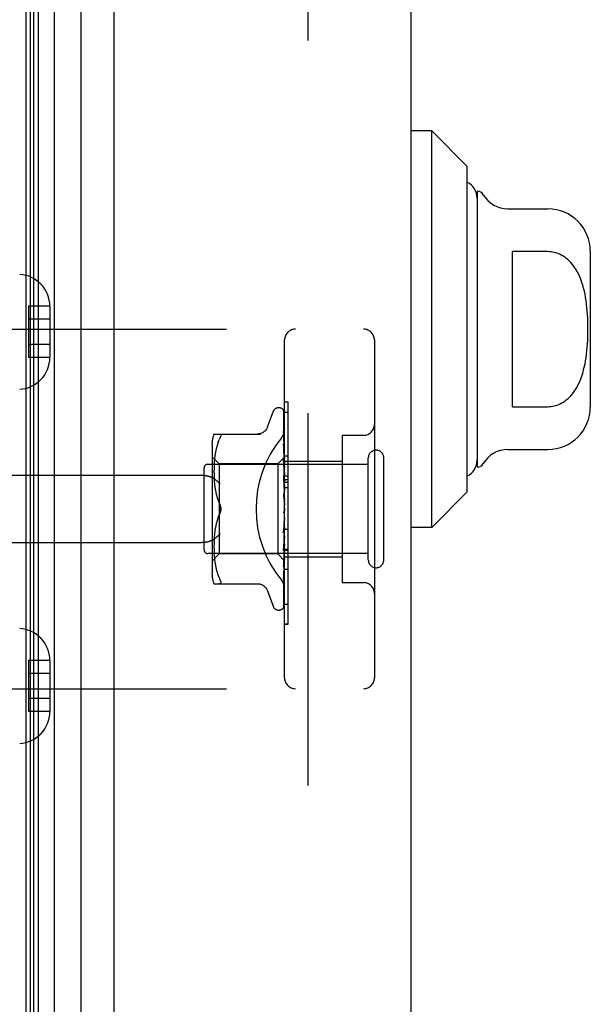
# Model space of a CAD drawing. Header units: inches. Extents: x 0 to 188, y 0 to 122.
# Tile 4 of 102: x 24.04 to 25.63, y 32.92 to 35.66. Entities that reach past the tile are written whole.
import ezdxf

# ---------------------------------------------------------------- set-up
doc = ezdxf.new("R2010")
doc.units = ezdxf.units.IN
doc.header["$LTSCALE"] = 10.363855
doc.header["$MEASUREMENT"] = 0
doc.linetypes.add('HIDDEN', pattern=[0.2, 0.1, -0.1])
doc.layers.add('DEFAULT_2', color=8, linetype='HIDDEN')
doc.layers.add('DOOR_ASSEMBLY', color=7, linetype='CONTINUOUS')

msp = doc.modelspace()

# ---------------------------------------------------------------- linework, layer by layer
at = {"layer": 'DEFAULT_2', "color": 8, "linetype": 'HIDDEN'}
msp.add_line((24.8451, 88.4601), (24.8451, 30.6425), dxfattribs=at)
at = {"layer": 'DOOR_ASSEMBLY', "color": 7, "linetype": 'Continuous'}
for p, q in [((24.0615, 29.8832), (24.0615, 89.2194)), ((24.0735, 29.904), (24.0735, 89.1986)), ((24.0822, 29.9016), (24.0822, 89.201)), ((24.0959, 29.8949), (24.0959, 89.2077)), ((24.1393, 89.2167), (24.1393, 29.8859)), ((24.2145, 29.9143), (24.2145, 89.1883)), ((25.1906, 35.3525), (25.1316, 35.3525)), ((25.2891, 35.2541), (25.1906, 35.3525)), ((25.1906, 34.2501), (25.1906, 35.3525)), ((25.2891, 34.3485), (25.2891, 35.2541)), ((25.3166, 35.1852), (25.3166, 34.4174)), ((25.4019, 35.1359), (25.5135, 35.1359)), ((25.5135, 35.0169), (25.415, 35.0169)), ((25.415, 34.5857), (25.415, 35.0169)), ((25.6316, 35.0178), (25.6316, 34.5848)), ((25.415, 34.5857), (25.5135, 34.5857)), ((25.4019, 34.4667), (25.5135, 34.4667)), ((25.2891, 34.3485), (25.1906, 34.2501)), ((25.1906, 34.2501), (25.1316, 34.2501))]:
    msp.add_line(p, q, dxfattribs=at)
at = {"layer": 'DOOR_ASSEMBLY', "color": 3, "linetype": 'Continuous'}
for p, q in [((24.3066, 29.9363), (24.3066, 89.1663)), ((25.1316, 89.1663), (25.1316, 29.9363))]:
    msp.add_line(p, q, dxfattribs=at)
at = {"layer": 'DOOR_ASSEMBLY', "color": 8, "linetype": 'HIDDEN'}
for p, q in [((24.1276, 34.8649), (24.0676, 34.8649)), ((24.0676, 34.8649), (24.0676, 34.7227)), ((24.1276, 34.8649), (24.1276, 34.8638)), ((24.1276, 34.8638), (24.1276, 34.7238)), ((24.1276, 34.8288), (24.0676, 34.8288)), ((23.5826, 34.8013), (25.0006, 34.8013)), ((24.1276, 34.7588), (24.0676, 34.7588)), ((24.7806, 33.8313), (24.7806, 34.7713)), ((25.0306, 34.7713), (25.0306, 33.8313)), ((24.1276, 34.7227), (24.0676, 34.7227)), ((24.1276, 34.7238), (24.1276, 34.7227)), ((24.7806, 34.5991), (24.7906, 34.5991)), ((24.7906, 34.1884), (24.7906, 34.5991)), ((24.733, 34.5293), (24.7484, 34.5716)), ((24.7641, 34.5825), (24.7649, 34.5825)), ((24.7779, 34.5729), (24.7798, 34.4441)), ((24.7779, 34.5637), (24.7798, 34.439)), ((24.7779, 34.5619), (24.7798, 34.4389)), ((24.7806, 34.5706), (24.7906, 34.5706)), ((24.7779, 34.5454), (24.7779, 34.545)), ((24.7779, 34.545), (24.7798, 34.4289)), ((24.7779, 34.5421), (24.7798, 34.4287)), ((24.5841, 34.5096), (24.7133, 34.5096)), ((24.7779, 34.5175), (24.7779, 34.5174)), ((24.7787, 34.5115), (24.7779, 34.5175)), ((24.7779, 34.5175), (24.7798, 34.4142)), ((24.778, 34.5133), (24.7779, 34.5136)), ((24.7779, 34.5136), (24.7798, 34.4139)), ((24.7796, 34.5044), (24.7787, 34.5115)), ((24.9406, 34.5063), (25.0006, 34.5063)), ((24.9406, 34.5063), (24.9406, 34.0963)), ((24.5786, 34.4809), (24.5786, 34.1217)), ((24.5959, 34.4866), (24.5928, 34.4777)), ((24.5959, 34.4866), (24.5995, 34.495)), ((24.7779, 34.482), (24.7779, 34.4821)), ((24.7779, 34.4821), (24.7798, 34.3954)), ((24.7792, 34.4707), (24.7779, 34.4819)), ((24.5883, 34.4589), (24.5868, 34.4493)), ((24.5903, 34.4684), (24.5883, 34.4588)), ((24.5928, 34.4778), (24.5903, 34.4684)), ((24.7779, 34.4773), (24.7798, 34.395)), ((24.78, 34.4626), (24.7792, 34.4707)), ((24.7806, 34.4563), (24.78, 34.4626)), ((25.0136, 34.4253), (24.5666, 34.4253)), ((24.5986, 34.4265), (24.5786, 34.4465)), ((24.5849, 34.4311), (24.5844, 34.4223)), ((24.5857, 34.44), (24.5849, 34.431)), ((24.5868, 34.4493), (24.5857, 34.4399)), ((24.7616, 34.4265), (24.5986, 34.4265)), ((24.5986, 34.4265), (24.5986, 34.3013)), ((24.7806, 34.4455), (24.7616, 34.4265)), ((24.7616, 34.4265), (24.7616, 34.176)), ((24.778, 34.4399), (24.7779, 34.4402)), ((24.7779, 34.4402), (24.7798, 34.3731)), ((24.7779, 34.4347), (24.7798, 34.3727)), ((24.7796, 34.4229), (24.778, 34.4399)), ((24.7798, 34.4441), (24.7798, 34.4442)), ((24.7798, 34.4441), (24.7798, 34.4441)), ((24.7806, 34.442), (24.7798, 34.439)), ((24.7798, 34.439), (24.7798, 34.4389)), ((24.7798, 34.4389), (24.7798, 34.439)), ((24.7806, 34.4334), (24.7798, 34.429)), ((24.7798, 34.4287), (24.7798, 34.429)), ((24.7798, 34.4289), (24.7798, 34.4287)), ((24.7806, 34.4251), (24.7798, 34.4287)), ((24.7806, 34.4493), (24.7906, 34.4493)), ((24.7806, 34.4343), (24.9406, 34.4343)), ((25.0136, 34.1593), (25.0136, 34.4433)), ((25.0566, 34.1593), (25.0566, 34.4433)), ((24.5566, 34.1873), (24.5566, 34.4153)), ((24.5842, 34.4141), (24.5841, 34.4056)), ((24.5841, 34.4058), (24.5842, 34.3972)), ((24.5845, 34.4224), (24.5842, 34.4139)), ((24.5842, 34.3974), (24.5844, 34.3886)), ((24.7806, 34.4118), (24.7796, 34.4229)), ((24.7806, 34.4201), (24.7798, 34.4143)), ((24.7798, 34.4139), (24.7798, 34.4143)), ((24.7798, 34.4142), (24.7798, 34.4139)), ((24.7806, 34.4088), (24.7798, 34.4139)), ((24.7806, 34.4025), (24.7798, 34.3955)), ((23.5826, 34.395), (24.5502, 34.395)), ((24.5844, 34.3888), (24.585, 34.3797)), ((24.5849, 34.3799), (24.5857, 34.3706)), ((24.5857, 34.3708), (24.5868, 34.3613)), ((24.778, 34.3929), (24.7779, 34.3932)), ((24.7779, 34.3932), (24.7798, 34.3483)), ((24.7779, 34.3872), (24.7798, 34.3477)), ((24.778, 34.3929), (24.7806, 34.3634)), ((24.7798, 34.395), (24.7798, 34.3955)), ((24.7798, 34.3954), (24.7798, 34.3951)), ((24.7806, 34.3887), (24.7798, 34.3951)), ((24.7806, 34.3812), (24.7798, 34.3733)), ((24.7798, 34.373), (24.7798, 34.3733)), ((24.7798, 34.3731), (24.7798, 34.3728)), ((24.7798, 34.3727), (24.7798, 34.373)), ((24.7806, 34.3654), (24.7798, 34.3728)), ((24.7806, 34.3932), (24.7906, 34.3932)), ((24.7806, 34.3832), (24.7906, 34.3832)), ((24.7806, 34.376), (24.7906, 34.376)), ((24.5868, 34.3615), (24.5883, 34.3519)), ((24.5883, 34.3521), (24.5903, 34.3426)), ((24.5903, 34.3426), (24.5928, 34.3333)), ((24.778, 34.3427), (24.7806, 34.3127)), ((24.7806, 34.357), (24.7798, 34.3485)), ((24.7798, 34.3477), (24.7798, 34.3485)), ((24.7798, 34.3483), (24.7798, 34.348)), ((24.7806, 34.3397), (24.7798, 34.348)), ((24.7806, 34.3609), (24.7906, 34.3609)), ((24.5928, 34.3334), (24.5959, 34.3245)), ((24.5958, 34.3245), (24.5995, 34.3159)), ((24.778, 34.3362), (24.779, 34.3281)), ((24.7806, 34.3308), (24.7798, 34.322)), ((24.5986, 34.3013), (24.5986, 34.176)), ((24.7796, 34.2957), (24.7796, 34.2958)), ((24.7797, 34.2959), (24.7798, 34.296)), ((24.7797, 34.2958), (24.7797, 34.2959)), ((24.7806, 34.3036), (24.7798, 34.2947)), ((24.7798, 34.296), (24.7799, 34.2961)), ((24.7806, 34.2853), (24.7798, 34.2942)), ((24.7806, 34.2978), (24.7804, 34.2974)), ((24.5903, 34.26), (24.5883, 34.2505)), ((24.5928, 34.2693), (24.5903, 34.26)), ((24.5958, 34.2781), (24.5995, 34.2867)), ((24.7798, 34.2681), (24.778, 34.2405)), ((24.7798, 34.2675), (24.7779, 34.2343)), ((24.778, 34.2345), (24.7806, 34.2644)), ((24.7806, 34.2763), (24.7798, 34.2677)), ((24.7798, 34.2681), (24.7798, 34.2672)), ((24.7798, 34.2675), (24.7798, 34.2677)), ((24.7806, 34.2585), (24.7798, 34.2672)), ((24.5868, 34.2413), (24.5857, 34.2318)), ((24.5883, 34.2507), (24.5868, 34.2411)), ((24.7798, 34.2421), (24.7779, 34.1911)), ((24.7798, 34.2416), (24.7779, 34.1854)), ((24.7779, 34.2343), (24.778, 34.2345)), ((24.7806, 34.2498), (24.7798, 34.2419)), ((24.7798, 34.2421), (24.7798, 34.2414)), ((24.7798, 34.2416), (24.7798, 34.2419)), ((24.7806, 34.2332), (24.7798, 34.2414)), ((24.7806, 34.2446), (24.7906, 34.2446)), ((23.5826, 34.2075), (24.5502, 34.2075)), ((24.5842, 34.2054), (24.5841, 34.1968)), ((24.5844, 34.214), (24.5842, 34.2052)), ((24.585, 34.2229), (24.5844, 34.2138)), ((24.5857, 34.232), (24.5849, 34.2227)), ((24.7798, 34.2184), (24.7779, 34.1459)), ((24.7798, 34.218), (24.7779, 34.1407)), ((24.7787, 34.1939), (24.7806, 34.2146)), ((24.7806, 34.2252), (24.7798, 34.2183)), ((24.7798, 34.2184), (24.7798, 34.2178)), ((24.7798, 34.218), (24.7798, 34.2183)), ((24.7806, 34.2103), (24.7798, 34.2178)), ((24.5841, 34.197), (24.5842, 34.1885)), ((24.5842, 34.1886), (24.5845, 34.1802)), ((24.5844, 34.1803), (24.5849, 34.1715)), ((24.7798, 34.1977), (24.7779, 34.1063)), ((24.7798, 34.1973), (24.7779, 34.1019)), ((24.7779, 34.1854), (24.778, 34.1857)), ((24.7798, 34.1808), (24.7779, 34.0737)), ((24.7798, 34.1805), (24.7779, 34.0703)), ((24.778, 34.1857), (24.7787, 34.1939)), ((24.7806, 34.2034), (24.7798, 34.1976)), ((24.7798, 34.1977), (24.7798, 34.1973)), ((24.7798, 34.1973), (24.7798, 34.1976)), ((24.7806, 34.1908), (24.7798, 34.1973)), ((24.7806, 34.1851), (24.7798, 34.1807)), ((24.7798, 34.1808), (24.7798, 34.1804)), ((24.7798, 34.1805), (24.7798, 34.1807)), ((24.7806, 34.1752), (24.7798, 34.1804)), ((24.7806, 34.1884), (24.7906, 34.1884)), ((24.7906, 34.188), (24.7806, 34.188)), ((24.7806, 34.1863), (24.7906, 34.1863)), ((24.7906, 33.9807), (24.7906, 34.188)), ((25.0136, 34.1773), (24.5666, 34.1773)), ((24.5986, 34.176), (24.5786, 34.156)), ((24.5849, 34.1716), (24.5857, 34.1626)), ((24.5857, 34.1627), (24.5868, 34.1533)), ((24.5868, 34.1533), (24.5883, 34.1437)), ((24.7616, 34.176), (24.5986, 34.176)), ((24.7798, 34.1578), (24.7616, 34.176)), ((24.7798, 34.1682), (24.7779, 34.0494)), ((24.7798, 34.168), (24.7779, 34.0471)), ((24.7798, 34.1605), (24.7779, 34.0331)), ((24.7796, 34.1572), (24.7806, 34.1679)), ((24.7806, 34.1711), (24.7798, 34.1682)), ((24.7798, 34.1682), (24.7798, 34.168)), ((24.7798, 34.168), (24.7798, 34.1682)), ((24.7806, 34.1642), (24.7798, 34.168)), ((24.7798, 34.1605), (24.7798, 34.1604)), ((24.7798, 34.1604), (24.7798, 34.1605)), ((24.7806, 34.1571), (24.7798, 34.1578)), ((24.7798, 34.1578), (24.7798, 34.1578)), ((24.7806, 34.1683), (24.9406, 34.1683)), ((24.5883, 34.1438), (24.5903, 34.1342)), ((24.5903, 34.1342), (24.5928, 34.1248)), ((24.5928, 34.1249), (24.5959, 34.116)), ((24.7779, 34.1407), (24.778, 34.1409)), ((24.78, 34.1201), (24.7806, 34.1261)), ((24.7906, 34.1329), (24.7806, 34.1329)), ((24.5959, 34.116), (24.5995, 34.1075)), ((24.7779, 34.1019), (24.7779, 34.102)), ((24.7791, 34.1125), (24.78, 34.1201)), ((24.9406, 34.0963), (25.0006, 34.0963)), ((24.5841, 34.093), (24.7133, 34.093)), ((24.733, 34.0733), (24.7484, 34.031)), ((24.7779, 34.0701), (24.7787, 34.0755)), ((24.7779, 34.0737), (24.7779, 34.0735)), ((24.7779, 34.0703), (24.7779, 34.0702)), ((24.7779, 34.0702), (24.7779, 34.0701)), ((24.7779, 34.0471), (24.7779, 34.0464)), ((24.7641, 34.02), (24.7649, 34.02)), ((24.7763, 34.0246), (24.7763, 34.0246)), ((24.7806, 34.036), (24.7906, 34.036)), ((24.7806, 33.9815), (24.7906, 33.9815)), ((24.7806, 33.9807), (24.7906, 33.9807)), ((24.1276, 33.8799), (24.0676, 33.8799)), ((24.0676, 33.8799), (24.0676, 33.7377)), ((24.1276, 33.8799), (24.1276, 33.8788)), ((24.1276, 33.8788), (24.1276, 33.7388)), ((24.1276, 33.8438), (24.0676, 33.8438)), ((23.5826, 33.8013), (25.0006, 33.8013)), ((24.1276, 33.7738), (24.0676, 33.7738)), ((24.1276, 33.7377), (24.0676, 33.7377)), ((24.1276, 33.7388), (24.1276, 33.7377))]:
    msp.add_line(p, q, dxfattribs=at)
at = {"layer": 'DOOR_ASSEMBLY', "color": 7, "linetype": 'Continuous'}
msp.add_lwpolyline([(25.5135, 34.5857), (25.5178, 34.5858), (25.5222, 34.5862), (25.5265, 34.5868), (25.5308, 34.5877), (25.5351, 34.5888), (25.5394, 34.5902), (25.5437, 34.5918), (25.548, 34.5938), (25.5523, 34.596), (25.5565, 34.5985), (25.5607, 34.6013), (25.5648, 34.6044), (25.5689, 34.6078), (25.5729, 34.6116), (25.5769, 34.6157), (25.5809, 34.6202), (25.5848, 34.6251), (25.5885, 34.6304), (25.5922, 34.6362), (25.5958, 34.6423), (25.5991, 34.6489), (25.6023, 34.6559), (25.6053, 34.6632), (25.6081, 34.6708), (25.6106, 34.6787), (25.6129, 34.6869), (25.6149, 34.6953), (25.6168, 34.704), (25.6184, 34.7129), (25.6198, 34.722), (25.621, 34.7314), (25.6221, 34.7409), (25.6229, 34.7506), (25.6236, 34.7605), (25.6242, 34.7706), (25.6245, 34.7807), (25.6248, 34.7909), (25.6248, 34.8011), (25.6248, 34.8114), (25.6245, 34.8215), (25.6242, 34.8317), (25.6237, 34.8417), (25.623, 34.8516), (25.6221, 34.8613), (25.6211, 34.8709), (25.6199, 34.8802), (25.6185, 34.8894), (25.6168, 34.8983), (25.615, 34.9069), (25.613, 34.9153), (25.6107, 34.9235), (25.6082, 34.9315), (25.6054, 34.9391), (25.6024, 34.9465), (25.5992, 34.9535), (25.5958, 34.9602), (25.5923, 34.9664), (25.5886, 34.9721), (25.5848, 34.9775), (25.5809, 34.9824), (25.577, 34.9869), (25.573, 34.991), (25.5689, 34.9948), (25.5648, 34.9982), (25.5607, 35.0013), (25.5565, 35.0041), (25.5523, 35.0066), (25.548, 35.0088), (25.5437, 35.0108), (25.5394, 35.0124), (25.5351, 35.0138), (25.5308, 35.0149), (25.5265, 35.0158), (25.5222, 35.0164), (25.5178, 35.0168), (25.5135, 35.0169)], dxfattribs=at)
at = {"layer": 'DOOR_ASSEMBLY', "color": 8, "linetype": 'HIDDEN'}
for points in [[(24.7772, 34.5752), (24.7772, 34.5752), (24.7771, 34.5753), (24.7771, 34.5752), (24.7772, 34.5751), (24.7774, 34.5748), (24.7775, 34.5744), (24.7777, 34.5739), (24.7778, 34.5734), (24.7779, 34.5728), (24.7779, 34.5723)], [(24.7772, 34.5757), (24.7774, 34.5753), (24.7776, 34.5748), (24.7778, 34.5742), (24.7779, 34.5736), (24.7779, 34.5729)], [(24.7806, 34.5691), (24.7805, 34.5693), (24.7802, 34.57), (24.78, 34.5706), (24.7797, 34.5712), (24.7794, 34.5718), (24.7791, 34.5724), (24.7788, 34.5729), (24.7785, 34.5733), (24.7782, 34.5738), (24.7779, 34.5742), (24.7776, 34.5745), (24.7774, 34.5748), (24.7773, 34.575), (24.7772, 34.5752)], [(24.7806, 34.5659), (24.7802, 34.5675), (24.7798, 34.5691), (24.7793, 34.5706), (24.7788, 34.5721), (24.7783, 34.5735), (24.7777, 34.5748), (24.7773, 34.5756)], [(24.7778, 34.5631), (24.7778, 34.5632), (24.7777, 34.5633), (24.7777, 34.5634), (24.7777, 34.5633), (24.7778, 34.563), (24.7779, 34.5627), (24.7779, 34.5622), (24.7779, 34.5619)], [(24.7778, 34.5648), (24.7778, 34.5646), (24.7779, 34.5641), (24.7779, 34.5637)], [(24.7806, 34.5509), (24.7803, 34.5527), (24.7799, 34.555), (24.7795, 34.5572), (24.7791, 34.5593), (24.7786, 34.5614), (24.7781, 34.5634), (24.7778, 34.5648)], [(24.7781, 34.5626), (24.7779, 34.5629), (24.7778, 34.5631)], [(24.7806, 34.5574), (24.7805, 34.5576), (24.7802, 34.5583), (24.78, 34.5589), (24.7797, 34.5596), (24.7794, 34.5602), (24.7791, 34.5607), (24.7788, 34.5613), (24.7786, 34.5618), (24.7781, 34.5626)], [(24.7806, 34.5715), (24.7802, 34.5725), (24.7798, 34.5734), (24.7797, 34.5735)], [(24.7806, 34.5271), (24.7803, 34.5291), (24.7799, 34.532), (24.7795, 34.5349), (24.7791, 34.5378), (24.7787, 34.5406), (24.7782, 34.5435), (24.7779, 34.5454)], [(24.7779, 34.5425), (24.7779, 34.5425), (24.7779, 34.5426), (24.7779, 34.5425), (24.7779, 34.5423), (24.7779, 34.5421)], [(24.7785, 34.5412), (24.7783, 34.5417), (24.7781, 34.5421), (24.778, 34.5424), (24.7779, 34.5425)], [(24.7806, 34.5365), (24.7804, 34.537), (24.7801, 34.5378), (24.7798, 34.5386), (24.7794, 34.5393), (24.7791, 34.54), (24.7785, 34.5412)], [(24.5995, 34.5096), (24.6008, 34.5094), (24.6017, 34.5089), (24.6024, 34.5081), (24.6028, 34.507), (24.6029, 34.5057), (24.6028, 34.5042), (24.6024, 34.5024), (24.6017, 34.5002), (24.6008, 34.4978), (24.5995, 34.495)], [(24.7329, 34.5288), (24.7321, 34.5269), (24.7304, 34.5236), (24.7283, 34.5206), (24.7257, 34.5178), (24.7229, 34.5154), (24.7197, 34.5134), (24.7163, 34.5117), (24.7128, 34.5106), (24.7091, 34.5099), (24.7055, 34.5096)], [(24.7718, 34.4993), (24.7723, 34.4999), (24.7727, 34.5005), (24.7732, 34.5011), (24.7736, 34.5017), (24.7741, 34.5024), (24.7745, 34.503), (24.7749, 34.5037), (24.7753, 34.5044), (24.7757, 34.5051), (24.7761, 34.5058), (24.7765, 34.5065), (24.7769, 34.5073), (24.7772, 34.508), (24.7776, 34.5088), (24.7779, 34.5095), (24.7782, 34.5103), (24.7785, 34.5111), (24.7787, 34.5118), (24.779, 34.5126), (24.7792, 34.5134), (24.7794, 34.5142), (24.7796, 34.515), (24.7798, 34.5158), (24.78, 34.5165), (24.7801, 34.5173), (24.7802, 34.5181), (24.7803, 34.5189), (24.7804, 34.5196), (24.7805, 34.5204), (24.7805, 34.5212), (24.7806, 34.5219), (24.7806, 34.5227)], [(24.7806, 34.5072), (24.7803, 34.5078), (24.78, 34.5087), (24.7796, 34.5095), (24.7793, 34.5103), (24.779, 34.511), (24.7787, 34.5117), (24.7784, 34.5123), (24.7782, 34.5128), (24.778, 34.5132), (24.778, 34.5133)], [(24.7806, 34.4952), (24.7804, 34.4974), (24.7796, 34.5044)], [(24.7791, 34.4739), (24.7788, 34.4746), (24.7785, 34.4753), (24.7783, 34.4759), (24.7781, 34.4764), (24.778, 34.4768), (24.778, 34.4771), (24.7779, 34.4773)], [(24.7806, 34.4705), (24.7804, 34.4709), (24.7801, 34.4717), (24.7797, 34.4725), (24.7791, 34.4739)], [(24.7799, 34.4293), (24.7792, 34.4308), (24.7788, 34.4316), (24.7785, 34.4323), (24.7783, 34.433), (24.7781, 34.4336), (24.778, 34.4341), (24.7779, 34.4346), (24.7779, 34.4347)], [(24.7806, 34.4455), (24.7804, 34.4452), (24.7802, 34.4449), (24.78, 34.4445), (24.7798, 34.4442)], [(24.7806, 34.4452), (24.7803, 34.4449), (24.7801, 34.4446), (24.7799, 34.4444), (24.7798, 34.4442), (24.7798, 34.4441), (24.7798, 34.4441)], [(24.7806, 34.4445), (24.7803, 34.4443), (24.7801, 34.4442), (24.7799, 34.4441), (24.7798, 34.4441), (24.7798, 34.4441), (24.7798, 34.4441)], [(24.7806, 34.4437), (24.7804, 34.4439), (24.7802, 34.444), (24.78, 34.4441), (24.7798, 34.4441)], [(24.7806, 34.4406), (24.7803, 34.4402), (24.7801, 34.4398), (24.7799, 34.4395), (24.7798, 34.4393), (24.7798, 34.439), (24.7798, 34.439)], [(24.7806, 34.4368), (24.7804, 34.4374), (24.7802, 34.4379), (24.78, 34.4384), (24.7798, 34.4389)], [(24.7806, 34.4387), (24.7803, 34.4386), (24.7801, 34.4386), (24.7799, 34.4386), (24.7798, 34.4387), (24.7798, 34.4389)], [(24.7806, 34.431), (24.7803, 34.4305), (24.7801, 34.4301), (24.7799, 34.4297), (24.7798, 34.4293), (24.7798, 34.429), (24.7798, 34.4289)], [(24.7806, 34.4279), (24.7803, 34.428), (24.7801, 34.4281), (24.7799, 34.4282), (24.7798, 34.4284), (24.7798, 34.4287)], [(24.7806, 34.4278), (24.7802, 34.4286), (24.7799, 34.4293)], [(24.7806, 34.4167), (24.7803, 34.4162), (24.7801, 34.4156), (24.7799, 34.4151), (24.7798, 34.4147), (24.7798, 34.4143), (24.7798, 34.4142)], [(24.7806, 34.4126), (24.7803, 34.4127), (24.7801, 34.4129), (24.7799, 34.4132), (24.7798, 34.4135), (24.7798, 34.4139)], [(24.7806, 34.3983), (24.7803, 34.3977), (24.7801, 34.3971), (24.7799, 34.3965), (24.7798, 34.396), (24.7798, 34.3955), (24.7798, 34.3954)], [(24.5502, 34.395), (24.5514, 34.395), (24.5527, 34.395), (24.554, 34.3949), (24.5552, 34.3949), (24.5565, 34.3948), (24.5577, 34.3947), (24.5589, 34.3945), (24.5601, 34.3944), (24.5613, 34.3942), (24.5625, 34.394), (24.5636, 34.3938), (24.5647, 34.3936), (24.5658, 34.3933), (24.5669, 34.3931), (24.5679, 34.3928), (24.5689, 34.3925), (24.5699, 34.3922), (24.5708, 34.3919), (24.5717, 34.3916), (24.5726, 34.3913), (24.5735, 34.391), (24.5743, 34.3906), (24.5752, 34.3903), (24.5759, 34.3899), (24.5767, 34.3895), (24.5774, 34.3892), (24.5782, 34.3888), (24.5788, 34.3884), (24.5795, 34.388), (24.5802, 34.3876)], [(24.6014, 34.37), (24.6009, 34.3706), (24.6003, 34.3712), (24.5998, 34.3717), (24.5993, 34.3723), (24.5987, 34.3729), (24.5981, 34.3734), (24.5976, 34.374), (24.597, 34.3746), (24.5964, 34.3751), (24.5958, 34.3757), (24.5952, 34.3763), (24.5945, 34.3768), (24.5939, 34.3774), (24.5933, 34.3779), (24.5926, 34.3785), (24.592, 34.379), (24.5913, 34.3796), (24.5907, 34.3801), (24.59, 34.3807), (24.5894, 34.3812), (24.5887, 34.3817), (24.588, 34.3822), (24.5874, 34.3827), (24.5867, 34.3832), (24.586, 34.3837), (24.5854, 34.3842), (24.5847, 34.3846), (24.5841, 34.3851), (24.5834, 34.3855), (24.5827, 34.386), (24.5821, 34.3864), (24.5814, 34.3868), (24.5808, 34.3872), (24.5802, 34.3876)], [(24.7806, 34.3807), (24.7805, 34.3808), (24.7802, 34.3814), (24.7799, 34.382), (24.7796, 34.3826), (24.7792, 34.3832), (24.7789, 34.3839), (24.7786, 34.3845), (24.7784, 34.3852), (24.7781, 34.3859), (24.778, 34.3866), (24.7779, 34.3872)], [(24.7806, 34.3932), (24.7803, 34.3935), (24.7801, 34.3938), (24.7799, 34.3941), (24.7798, 34.3945), (24.7798, 34.395)], [(24.7806, 34.3763), (24.7803, 34.3757), (24.7801, 34.3751), (24.7799, 34.3745), (24.7798, 34.3739), (24.7798, 34.3733), (24.7798, 34.3731)], [(24.7806, 34.3705), (24.7803, 34.3708), (24.7801, 34.3712), (24.78, 34.3716), (24.7799, 34.3721), (24.7798, 34.3725), (24.7798, 34.3727)], [(24.7806, 34.3516), (24.7803, 34.351), (24.7801, 34.3504), (24.7799, 34.3498), (24.7798, 34.3491), (24.7798, 34.3485), (24.7798, 34.3483)], [(24.7806, 34.3453), (24.7803, 34.3458), (24.7801, 34.3462), (24.7799, 34.3468), (24.7798, 34.3473), (24.7798, 34.3477)], [(24.5995, 34.3159), (24.6001, 34.3146), (24.6006, 34.3133), (24.6011, 34.3119), (24.6016, 34.3105), (24.602, 34.309), (24.6023, 34.3074), (24.6026, 34.3059), (24.6028, 34.3043), (24.6029, 34.3028), (24.6029, 34.3013)], [(24.6029, 34.3013), (24.6028, 34.3037), (24.6026, 34.3061), (24.6021, 34.3086), (24.6014, 34.3111), (24.6005, 34.3135), (24.5995, 34.3159)], [(24.7806, 34.3309), (24.7805, 34.331), (24.7802, 34.3314), (24.78, 34.3318), (24.7797, 34.3322), (24.7795, 34.3325), (24.7792, 34.333), (24.7789, 34.3334), (24.7787, 34.334), (24.7784, 34.3345), (24.7782, 34.3352), (24.778, 34.3358), (24.778, 34.3363)], [(24.779, 34.3281), (24.7796, 34.323), (24.7798, 34.3208)], [(24.7806, 34.3251), (24.7803, 34.3245), (24.7801, 34.3239), (24.7799, 34.3233), (24.7798, 34.3227), (24.7798, 34.3221), (24.7798, 34.3215)], [(24.7798, 34.3208), (24.7798, 34.3214), (24.7798, 34.322)], [(24.7806, 34.3185), (24.7803, 34.319), (24.7801, 34.3196), (24.7799, 34.3202), (24.7798, 34.3208)], [(24.5995, 34.2867), (24.6005, 34.2891), (24.6014, 34.2915), (24.6021, 34.294), (24.6026, 34.2965), (24.6028, 34.2989), (24.6029, 34.3013)], [(24.6015, 34.2918), (24.6009, 34.29), (24.6002, 34.2883), (24.5995, 34.2867)], [(24.6029, 34.3013), (24.6029, 34.2994), (24.6027, 34.2975), (24.6024, 34.2955), (24.602, 34.2936)], [(24.779, 34.295), (24.7788, 34.2947), (24.7786, 34.2943), (24.7784, 34.2938), (24.7782, 34.2933), (24.7781, 34.2927), (24.778, 34.2921), (24.7779, 34.2915), (24.778, 34.2909)], [(24.7804, 34.2974), (24.7802, 34.297), (24.78, 34.2965), (24.7797, 34.2961), (24.7795, 34.2957), (24.7792, 34.2953), (24.779, 34.295)], [(24.7798, 34.296), (24.7798, 34.296), (24.7797, 34.2959), (24.7796, 34.2957), (24.7794, 34.2956), (24.7793, 34.2953), (24.779, 34.295)], [(24.779, 34.295), (24.7791, 34.2951), (24.7792, 34.2952), (24.7792, 34.2953), (24.7793, 34.2954)], [(24.7794, 34.2955), (24.7795, 34.2956), (24.7795, 34.2957)], [(24.7804, 34.2974), (24.7803, 34.2972), (24.7801, 34.2966), (24.7799, 34.296), (24.7798, 34.2954), (24.7798, 34.2948), (24.7798, 34.2942)], [(24.7806, 34.2911), (24.7803, 34.2917), (24.7801, 34.2923), (24.7799, 34.2929), (24.7798, 34.2935), (24.7798, 34.2941), (24.7798, 34.2947)], [(24.7799, 34.2961), (24.78, 34.2961), (24.78, 34.2962), (24.7801, 34.2963), (24.7802, 34.2965), (24.7804, 34.2967), (24.7805, 34.2968), (24.7806, 34.297)], [(24.5995, 34.2867), (24.5959, 34.2781), (24.5928, 34.2692)], [(24.7806, 34.2705), (24.7803, 34.2701), (24.7801, 34.2695), (24.7799, 34.269), (24.7798, 34.2684), (24.7798, 34.2681)], [(24.7806, 34.2641), (24.7803, 34.2647), (24.7801, 34.2653), (24.7799, 34.2659), (24.7798, 34.2665), (24.7798, 34.2671), (24.7798, 34.2675)], [(24.5802, 34.2149), (24.5808, 34.2153), (24.5814, 34.2158), (24.5821, 34.2162), (24.5827, 34.2166), (24.5834, 34.2171), (24.5841, 34.2175), (24.5847, 34.218), (24.5854, 34.2184), (24.586, 34.2189), (24.5867, 34.2194), (24.5874, 34.2199), (24.588, 34.2204), (24.5887, 34.2209), (24.5894, 34.2214), (24.59, 34.2219), (24.5907, 34.2225), (24.5913, 34.223), (24.592, 34.2236), (24.5926, 34.2241), (24.5933, 34.2246), (24.5939, 34.2252), (24.5945, 34.2258), (24.5952, 34.2263), (24.5958, 34.2269), (24.5964, 34.2275), (24.597, 34.228), (24.5976, 34.2286), (24.5981, 34.2292), (24.5987, 34.2297), (24.5993, 34.2303), (24.5998, 34.2309), (24.6003, 34.2314), (24.6009, 34.232), (24.6014, 34.2325)], [(24.778, 34.2405), (24.778, 34.2406), (24.7781, 34.2413), (24.7782, 34.2419), (24.7784, 34.2426), (24.7787, 34.2432), (24.779, 34.2438), (24.7793, 34.2443), (24.7796, 34.2449), (24.7802, 34.2459)], [(24.7806, 34.2444), (24.7803, 34.244), (24.7801, 34.2436), (24.7799, 34.2431), (24.7798, 34.2426), (24.7798, 34.2421)], [(24.7806, 34.2384), (24.7803, 34.239), (24.7801, 34.2396), (24.7799, 34.2402), (24.7798, 34.2408), (24.7798, 34.2414), (24.7798, 34.2416)], [(24.7802, 34.2459), (24.7804, 34.2464), (24.7806, 34.2466)], [(24.5802, 34.2149), (24.5795, 34.2146), (24.5788, 34.2142), (24.5782, 34.2138), (24.5774, 34.2134), (24.5767, 34.2131), (24.5759, 34.2127), (24.5752, 34.2123), (24.5743, 34.212), (24.5735, 34.2116), (24.5726, 34.2113), (24.5717, 34.211), (24.5708, 34.2107), (24.5699, 34.2104), (24.5689, 34.2101), (24.5679, 34.2098), (24.5669, 34.2095), (24.5658, 34.2093), (24.5647, 34.209), (24.5636, 34.2088), (24.5625, 34.2086), (24.5613, 34.2084), (24.5601, 34.2082), (24.5589, 34.2081), (24.5577, 34.2079), (24.5565, 34.2078), (24.5552, 34.2077), (24.554, 34.2076), (24.5527, 34.2076), (24.5514, 34.2076), (24.5502, 34.2075)], [(24.7806, 34.2204), (24.7803, 34.2201), (24.7801, 34.2197), (24.7799, 34.2193), (24.7798, 34.2188), (24.7798, 34.2184)], [(24.7806, 34.2149), (24.7803, 34.2155), (24.7801, 34.2161), (24.7799, 34.2167), (24.7798, 34.2173), (24.7798, 34.2178), (24.7798, 34.218)], [(24.7779, 34.1911), (24.7779, 34.1912), (24.778, 34.1918), (24.7781, 34.1924), (24.7784, 34.1931), (24.7786, 34.1938), (24.7789, 34.1946), (24.7793, 34.1953)], [(24.7793, 34.1953), (24.78, 34.1966), (24.7803, 34.1973), (24.7806, 34.1979)], [(24.7806, 34.1992), (24.7803, 34.199), (24.7801, 34.1988), (24.7799, 34.1985), (24.7798, 34.1981), (24.7798, 34.1977)], [(24.7806, 34.1946), (24.7803, 34.1952), (24.7801, 34.1958), (24.7799, 34.1963), (24.7798, 34.1968), (24.7798, 34.1972), (24.7798, 34.1973)], [(24.7806, 34.1818), (24.7803, 34.1817), (24.7801, 34.1816), (24.7799, 34.1814), (24.7798, 34.1811), (24.7798, 34.1808)], [(24.7806, 34.1782), (24.7803, 34.1787), (24.7801, 34.1792), (24.7799, 34.1796), (24.7798, 34.1801), (24.7798, 34.1804), (24.7798, 34.1805)], [(24.7798, 34.1578), (24.7779, 34.0287), (24.7779, 34.0283), (24.7779, 34.0279), (24.7778, 34.0275), (24.7777, 34.0272), (24.7776, 34.0268), (24.7775, 34.0265), (24.7774, 34.0262), (24.7772, 34.0259), (24.777, 34.0256), (24.7769, 34.0253), (24.7767, 34.0251), (24.7765, 34.0249), (24.7764, 34.0247), (24.7763, 34.0246), (24.7763, 34.0246), (24.7763, 34.0246)], [(24.778, 34.1409), (24.7783, 34.1441), (24.7796, 34.1572)], [(24.7791, 34.1494), (24.7798, 34.151), (24.7802, 34.1518), (24.7805, 34.1526), (24.7806, 34.1528)], [(24.7806, 34.1687), (24.7803, 34.1687), (24.7801, 34.1687), (24.7799, 34.1686), (24.7798, 34.1684), (24.7798, 34.1682)], [(24.7806, 34.1662), (24.7803, 34.1666), (24.7801, 34.167), (24.7799, 34.1674), (24.7798, 34.1677), (24.7798, 34.168), (24.7798, 34.168)], [(24.7806, 34.1617), (24.7804, 34.1613), (24.7802, 34.161), (24.78, 34.1607), (24.7798, 34.1605)], [(24.7806, 34.1603), (24.7803, 34.1605), (24.7801, 34.1606), (24.7799, 34.1606), (24.7798, 34.1606), (24.7798, 34.1605)], [(24.7806, 34.1591), (24.7803, 34.1594), (24.7801, 34.1597), (24.7799, 34.16), (24.7798, 34.1602), (24.7798, 34.1604), (24.7798, 34.1604)], [(24.7806, 34.1582), (24.7804, 34.1587), (24.7802, 34.1592), (24.78, 34.1598), (24.7798, 34.1604)], [(24.7806, 34.1573), (24.7804, 34.1574), (24.7802, 34.1575), (24.78, 34.1576), (24.7798, 34.1578)], [(24.7779, 34.1459), (24.778, 34.1462), (24.7781, 34.1467), (24.7782, 34.1472), (24.7784, 34.1479), (24.7787, 34.1486), (24.7791, 34.1494)], [(24.5995, 34.1075), (24.6008, 34.1048), (24.6017, 34.1023), (24.6024, 34.1002), (24.6028, 34.0984), (24.6029, 34.0969), (24.6028, 34.0956), (24.6024, 34.0945), (24.6017, 34.0937), (24.6008, 34.0932), (24.5995, 34.093)], [(24.7806, 34.0799), (24.7806, 34.0807), (24.7805, 34.0814), (24.7805, 34.0822), (24.7804, 34.0829), (24.7803, 34.0837), (24.7802, 34.0845), (24.7801, 34.0853), (24.78, 34.0861), (24.7798, 34.0868), (24.7796, 34.0876), (24.7794, 34.0884), (24.7792, 34.0892), (24.779, 34.09), (24.7787, 34.0908), (24.7785, 34.0915), (24.7782, 34.0923), (24.7779, 34.0931), (24.7776, 34.0938), (24.7772, 34.0946), (24.7769, 34.0953), (24.7765, 34.0961), (24.7761, 34.0968), (24.7757, 34.0975), (24.7753, 34.0982), (24.7749, 34.0989), (24.7745, 34.0996), (24.7741, 34.1002), (24.7736, 34.1009), (24.7732, 34.1015), (24.7727, 34.1021), (24.7723, 34.1027), (24.7718, 34.1033)], [(24.7779, 34.102), (24.7783, 34.1047), (24.7791, 34.1125)], [(24.7779, 34.1063), (24.7779, 34.1063), (24.7779, 34.1064), (24.778, 34.1066), (24.7781, 34.1069), (24.7782, 34.1074), (24.7785, 34.108), (24.7787, 34.1086), (24.779, 34.1093), (24.7797, 34.1108)], [(24.7797, 34.1108), (24.78, 34.1116), (24.7804, 34.1124), (24.7806, 34.1129)], [(24.7055, 34.093), (24.7091, 34.0927), (24.7128, 34.092), (24.7163, 34.0909), (24.7197, 34.0892), (24.7229, 34.0872), (24.7257, 34.0847), (24.7283, 34.082), (24.7304, 34.079), (24.7321, 34.0757), (24.7329, 34.0738)], [(24.7779, 34.0735), (24.7779, 34.0736), (24.778, 34.0738), (24.7781, 34.0741), (24.7783, 34.0745), (24.7785, 34.0751), (24.7788, 34.0757), (24.7791, 34.0763), (24.7795, 34.0771), (24.7798, 34.0779), (24.7802, 34.0787), (24.7805, 34.0796), (24.7806, 34.0798)], [(24.7787, 34.0755), (24.7791, 34.0788), (24.7796, 34.082), (24.78, 34.0852), (24.7803, 34.0884), (24.7806, 34.0905)], [(24.7776, 34.0314), (24.778, 34.0325), (24.7785, 34.0341), (24.779, 34.0358), (24.7794, 34.0376), (24.7799, 34.0395), (24.7803, 34.0414), (24.7806, 34.0431)], [(24.7778, 34.0486), (24.7778, 34.0486), (24.7778, 34.0485), (24.7778, 34.0486), (24.7779, 34.0488), (24.7781, 34.0491), (24.7783, 34.0496), (24.7788, 34.0506)], [(24.7779, 34.0494), (24.7779, 34.0491), (24.7779, 34.0488), (24.7778, 34.0486)], [(24.7779, 34.0464), (24.7782, 34.0481), (24.7787, 34.0505), (24.7791, 34.0529), (24.7795, 34.0555), (24.7799, 34.058), (24.7803, 34.0607), (24.7806, 34.0625)], [(24.7788, 34.0506), (24.7791, 34.0512), (24.7794, 34.0518), (24.7797, 34.0525), (24.78, 34.0532), (24.7803, 34.0539), (24.7806, 34.0546)], [(24.7761, 34.0244), (24.777, 34.0252), (24.7778, 34.0264), (24.7785, 34.0275), (24.7791, 34.0287), (24.7797, 34.0299), (24.7801, 34.0312), (24.7806, 34.0328)], [(24.7763, 34.0246), (24.7764, 34.0247), (24.7766, 34.0249)], [(24.7766, 34.0249), (24.7767, 34.025), (24.7768, 34.0252), (24.777, 34.0253), (24.7771, 34.0255), (24.7773, 34.0257), (24.7775, 34.0258), (24.7776, 34.026), (24.7778, 34.0263), (24.778, 34.0265), (24.7781, 34.0267), (24.7783, 34.027), (24.7785, 34.0272), (24.7787, 34.0275), (24.7789, 34.0278), (24.779, 34.028), (24.7792, 34.0283), (24.7794, 34.0286), (24.7796, 34.029), (24.7797, 34.0293), (24.7799, 34.0296), (24.78, 34.0299), (24.7802, 34.0303), (24.7804, 34.0307), (24.7805, 34.031), (24.7806, 34.0313)], [(24.7779, 34.0343), (24.7779, 34.0338), (24.7778, 34.0333), (24.7777, 34.0328), (24.7776, 34.0325), (24.7775, 34.0323), (24.7775, 34.0322)], [(24.7775, 34.0322), (24.7775, 34.0322), (24.7775, 34.0322), (24.7776, 34.0324), (24.7778, 34.0326), (24.7782, 34.0334)], [(24.7779, 34.0331), (24.7779, 34.0325), (24.7778, 34.0319), (24.7777, 34.0314), (24.7777, 34.0314)], [(24.7782, 34.0334), (24.7785, 34.0339), (24.7788, 34.0344), (24.7791, 34.035), (24.7795, 34.0356), (24.7798, 34.0362), (24.7801, 34.0369), (24.7804, 34.0376), (24.7806, 34.0382)]]:
    msp.add_lwpolyline(points, dxfattribs=at)
at = {"layer": 'DOOR_ASSEMBLY', "color": 7, "linetype": 'Continuous'}
for centre, radius, start, end in [((25.2674, 35.1655), 0.0492, 0, 63.8851), ((25.3167, 35.1655), 0.0197, 30, 90.1146), ((25.4019, 35.2147), 0.0787, 210, 270), ((25.5135, 35.0178), 0.1181, 0, 90), ((25.5135, 34.5848), 0.1181, 270, 360), ((25.4019, 34.3879), 0.0787, 90, 150), ((25.2674, 34.4371), 0.0492, 296.1149, 360), ((25.3167, 34.4371), 0.0197, 269.8854, 330)]:
    msp.add_arc(centre, radius, start, end, dxfattribs=at)
at = {"layer": 'DOOR_ASSEMBLY', "color": 8, "linetype": 'HIDDEN'}
for centre, radius, start, end in [((24.0376, 34.8638), 0.09, 0.672, 86.4167), ((24.8106, 34.7713), 0.03, 90, 180), ((25.0006, 34.7713), 0.03, 0, 90), ((24.0376, 34.7238), 0.09, 273.5833, 359.328), ((24.7641, 34.5659), 0.0167, 90, 160), ((24.7649, 34.5659), 0.0167, 27.1488, 90), ((25.0006, 34.5363), 0.03, 270, 360), ((24.6561, 34.4809), 0.0776, 157.9239, 180), ((25.0351, 34.4433), 0.0215, 360, 180), ((24.5666, 34.4153), 0.01, 90, 180), ((24.5666, 34.1873), 0.01, 180, 270), ((25.0351, 34.1593), 0.0215, 180, 0), ((24.6561, 34.1217), 0.0776, 180, 202.0761), ((25.0006, 34.0663), 0.03, 0, 90), ((24.7641, 34.0367), 0.0167, 200, 270), ((24.7649, 34.0367), 0.0167, 270, 312.2353), ((24.0376, 33.8788), 0.09, 0.672, 86.4167), ((24.8106, 33.8313), 0.03, 180, 270), ((25.0006, 33.8313), 0.03, 270, 360), ((24.0376, 33.7388), 0.09, 273.5833, 359.328)]:
    msp.add_arc(centre, radius, start, end, dxfattribs=at)
msp.add_ellipse((25.0136, 34.3013), major_axis=(0.3125, 0), ratio=1, start_param=2.455485, end_param=3.8277, dxfattribs=at)

doc.saveas('drawing.dxf')
